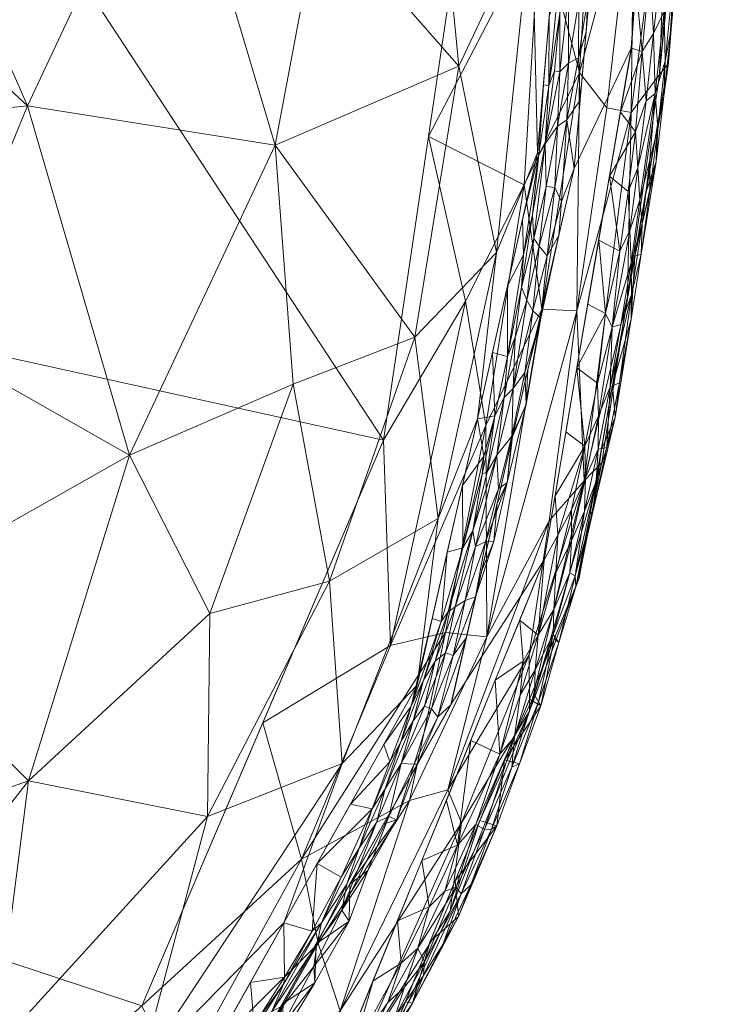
# Model space of a CAD drawing. Header units: millimetres. Extents: x -277 to 277, y 0 to 420.
# Tile 97 of 129: x 241 to 277, y 52 to 103. Entities that reach past the tile are written whole.
import ezdxf

# ---------------------------------------------------------------- set-up
doc = ezdxf.new("R2010")
doc.units = ezdxf.units.MM
doc.layers.add('A-GENM', color=13, linetype='Continuous')

# ---------------------------------------------------------------- blocks, each defined once
blk = doc.blocks.new('MODEL_CCASF646-0000410R0 - MODEL_CCASF646-0000410R0-462766-Preview')
at = {"layer": 'A-GENM', "lineweight": 9}
mesh = blk.add_polyface(dxfattribs=at)
corners = [(0.001, -418.071), (27.058, -418.028), (54.115, -417.814), (81.168, -417.341), (108.211, -416.472), (135.228, -414.994), (162.175, -412.551), (188.927, -408.504), (215.094, -401.625), (239.316, -389.574), (257.878, -369.901), (268.06, -344.836), (272.607, -318.164), (274.418, -291.167), (274.985, -264.116), (275.046, -237.058), (274.991, -209.999), (275.046, -182.942), (274.985, -155.884), (274.418, -128.833), (272.607, -101.836), (268.06, -75.164), (257.877, -50.099), (239.315, -30.426), (215.094, -18.375), (188.927, -11.496), (162.175, -7.449), (135.228, -5.006), (108.211, -3.528), (81.168, -2.659), (54.114, -2.186), (27.058, -1.972), (-0.001, -1.929), (-27.058, -1.972), (-54.115, -2.186), (-81.168, -2.659), (-108.211, -3.528), (-135.228, -5.006), (-162.175, -7.449), (-188.927, -11.496), (-215.094, -18.375), (-239.316, -30.426), (-257.878, -50.099), (-268.06, -75.164), (-272.607, -101.836), (-274.418, -128.833), (-274.985, -155.884), (-275.046, -182.942), (-274.991, -210.001), (-275.046, -237.058), (-274.985, -264.116), (-274.418, -291.167), (-272.607, -318.164), (-268.06, -344.836), (-257.877, -369.901), (-239.315, -389.574), (-215.094, -401.625), (-188.927, -408.504), (-162.175, -412.551), (-135.228, -414.994), (-108.211, -416.472), (-81.168, -417.341), (-54.114, -417.814), (-27.058, -418.028), (0, -417.379), (-28.642, -417.322), (-57.282, -417.085), (-85.919, -416.539), (-114.541, -415.492), (-143.122, -413.633), (-171.583, -410.421), (-199.673, -404.829), (-226.506, -394.82), (-249.166, -377.316), (-263.208, -352.36), (-269.623, -324.447), (-272.114, -295.914), (-272.885, -267.283), (-272.992, -238.642), (-272.958, -210), (-272.992, -181.358), (-272.885, -152.717), (-272.113, -124.086), (-269.623, -95.553), (-263.208, -67.64), (-249.167, -42.684), (-226.506, -25.18), (-199.673, -15.171), (-171.583, -9.579), (-143.122, -6.367), (-114.541, -4.508), (-85.919, -3.46), (-57.282, -2.915), (-28.642, -2.678), (0, -2.621), (28.642, -2.678), (57.282, -2.915), (85.919, -3.46), (114.541, -4.508), (143.122, -6.367), (171.583, -9.579), (199.673, -15.171), (226.506, -25.18), (249.167, -42.684), (263.208, -67.64), (269.623, -95.553), (272.113, -124.086), (272.885, -152.717), (272.992, -181.358), (272.958, -210), (272.992, -238.642), (272.885, -267.283), (272.114, -295.914), (269.623, -324.447), (263.208, -352.36), (249.166, -377.316), (226.506, -394.82), (199.673, -404.829), (171.583, -410.421), (143.122, -413.633), (114.541, -415.492), (85.919, -416.539), (57.282, -417.085), (28.642, -417.322)]
mesh.append_faces([[corners[k] for k in face] for face in [(42, 85, 41), (41, 86, 40), (86, 41, 85), (40, 87, 39), (117, 8, 116), (25, 101, 24), (100, 26, 99), (23, 103, 22), (103, 23, 102), (24, 102, 23), (102, 24, 101)]], dxfattribs={"vtx0": -1, "vtx1": -1})
mesh.append_faces([[corners[k] for k in face] for face in [(53, 74, 75, 52), (74, 53, 54, 73), (55, 72, 73), (72, 55, 56), (73, 54, 55), (78, 49, 50, 77), (79, 48, 49, 78), (77, 50, 51, 76), (52, 75, 76, 51), (65, 62, 63, 64), (62, 65, 66), (71, 56, 57), (56, 71, 72), (80, 46, 47, 79), (88, 38, 39, 87), (40, 86, 87), (89, 37, 38, 88), (90, 36, 37, 89), (91, 35, 36, 90), (92, 34, 35, 91), (93, 33, 34, 92), (94, 32, 33, 93), (122, 2, 3, 121), (121, 3, 4, 120), (2, 122, 123), (120, 4, 5, 119), (119, 5, 6, 118), (118, 6, 7, 117), (117, 7, 8), (116, 8, 9), (9, 115, 116), (115, 9, 10), (14, 110, 111, 13), (15, 109, 110, 14), (109, 15, 16), (27, 98, 99, 26), (98, 27, 28), (31, 94, 95, 30), (30, 95, 96, 29), (94, 31, 32), (29, 96, 97), (18, 107, 108, 17), (20, 105, 106, 19), (19, 106, 107, 18), (17, 108, 109, 16), (105, 20, 21, 104), (104, 21, 22, 103)]], dxfattribs={"vtx0": -1, "vtx2": -1})
mesh.append_faces([[corners[k] for k in face] for face in [(64, 63, 0, 1)]], dxfattribs={"vtx0": -1, "vtx3": -1})
mesh.append_faces([[corners[k] for k in face] for face in [(80, 81, 46), (47, 48, 79), (111, 112, 13)]], dxfattribs={"vtx1": -1, "vtx2": -1})
mesh.append_faces([[corners[k] for k in face] for face in [(66, 67, 61, 62), (67, 68, 60, 61), (70, 71, 57, 58), (68, 69, 59, 60), (69, 70, 58, 59), (45, 46, 81, 82), (44, 45, 82, 83), (43, 44, 83, 84), (42, 43, 84, 85), (123, 64, 1, 2), (10, 11, 114, 115), (113, 114, 11, 12), (112, 113, 12, 13), (100, 101, 25, 26), (28, 29, 97, 98)]], dxfattribs={"vtx1": -1, "vtx3": -1})
mesh = blk.add_polyface(dxfattribs=at)
corners = [(266.046, -210, -63.976), (266.075, -242.593, -63.976), (265.821, -274.887, -63.976), (264.382, -306.932, -63.976), (259.696, -338.602, -63.976), (247.12, -368.063, -63.976), (223.086, -388.983, -63.976), (192.998, -400.048, -63.976), (161.574, -405.693, -63.976), (129.877, -408.715, -63.976), (97.866, -410.36, -63.976), (64.948, -411.226, -63.976), (33.242, -411.595, -63.976), (0, -411.695, -63.976), (-33.017, -411.597, -63.976), (-65.431, -411.217, -63.976), (-97.019, -410.391, -63.976), (-129.264, -408.757, -63.976), (-161.334, -405.724, -63.976), (-192.843, -400.087, -63.976), (-223.038, -389.009, -63.976), (-247.098, -368.096, -63.976), (-259.65, -338.791, -63.976), (-264.342, -307.422, -63.976), (-265.818, -275.039, -63.976), (-266.074, -243.581, -63.976), (-266.046, -210, -63.976), (-266.075, -177.407, -63.976), (-265.821, -145.113, -63.976), (-264.382, -113.068, -63.976), (-259.696, -81.398, -63.976), (-247.12, -51.937, -63.976), (-223.086, -31.017, -63.976), (-192.998, -19.952, -63.976), (-161.574, -14.307, -63.976), (-129.877, -11.285, -63.976), (-97.866, -9.64, -63.976), (-64.948, -8.774, -63.976), (-33.242, -8.405, -63.976), (0, -8.305, -63.976), (33.017, -8.403, -63.976), (65.431, -8.783, -63.976), (97.019, -9.609, -63.976), (129.264, -11.243, -63.976), (161.334, -14.276, -63.976), (192.843, -19.913, -63.976), (223.038, -30.991, -63.976), (247.098, -51.904, -63.976), (259.65, -81.209, -63.976), (264.342, -112.578, -63.976), (265.818, -144.961, -63.976), (266.074, -176.419, -63.976), (-238.498, -210, -63.976), (-238.52, -242.266, -63.976), (-238.122, -272.174, -63.976), (-235.984, -302.451, -63.976), (-228.82, -331.787, -63.976), (-210.58, -355.979, -63.976), (-183.132, -369.371, -63.976), (-153.456, -375.754, -63.976), (-123.072, -379.016, -63.976), (-92.032, -380.731, -63.976), (-62.327, -381.554, -63.976), (-30.931, -381.935, -63.976), (0, -382.027, -63.976), (31.791, -381.929, -63.976), (61.996, -381.561, -63.976), (93.117, -380.689, -63.976), (123.737, -378.965, -63.976), (153.662, -375.724, -63.976), (183.395, -369.29, -63.976), (210.603, -355.961, -63.976), (228.828, -331.766, -63.976), (236.038, -302.03, -63.976), (238.137, -271.673, -63.976), (238.522, -240.77, -63.976), (238.498, -210, -63.976), (238.522, -179.23, -63.976), (238.137, -148.327, -63.976), (236.038, -117.97, -63.976), (228.828, -88.234, -63.976), (210.603, -64.039, -63.976), (183.395, -50.71, -63.976), (153.662, -44.277, -63.976), (123.737, -41.035, -63.976), (93.117, -39.311, -63.976), (61.996, -38.439, -63.976), (31.791, -38.071, -63.976), (0, -37.973, -63.976), (-30.931, -38.065, -63.976), (-62.327, -38.446, -63.976), (-92.032, -39.269, -63.976), (-123.072, -40.984, -63.976), (-153.456, -44.246, -63.976), (-183.132, -50.629, -63.976), (-210.58, -64.021, -63.976), (-228.82, -88.213, -63.976), (-235.984, -117.549, -63.976), (-238.122, -147.826, -63.976), (-238.52, -177.734, -63.976)]
mesh.append_faces([[corners[k] for k in face] for face in [(57, 21, 56), (97, 30, 96)]], dxfattribs={"vtx0": -1, "vtx1": -1})
mesh.append_faces([[corners[k] for k in face] for face in [(60, 16, 17, 59), (59, 17, 18, 58), (16, 60, 61), (54, 24, 25, 53), (26, 52, 53, 25), (13, 64, 65), (71, 5, 6, 70), (2, 73, 74, 1), (5, 71, 72, 4), (96, 30, 31, 95), (32, 94, 95, 31), (35, 92, 93, 34), (92, 35, 36, 91), (37, 90, 91, 36), (38, 89, 90, 37), (89, 38, 39, 88), (81, 46, 47, 80), (49, 79, 80, 48), (80, 47, 48), (46, 81, 82, 45), (43, 83, 84, 42), (44, 82, 83, 43), (82, 44, 45)]], dxfattribs={"vtx0": -1, "vtx2": -1})
mesh.append_faces([[corners[k] for k in face] for face in [(58, 18, 19, 20), (56, 21, 22, 23), (70, 6, 7, 8), (94, 32, 33, 34)]], dxfattribs={"vtx0": -1, "vtx3": -1})
mesh.append_faces([[corners[k] for k in face] for face in [(54, 55, 24), (2, 3, 73), (74, 75, 1), (29, 30, 97, 28), (97, 98, 28), (93, 94, 34), (49, 50, 79), (76, 77, 0), (84, 85, 42)]], dxfattribs={"vtx1": -1, "vtx2": -1})
mesh.append_faces([[corners[k] for k in face] for face in [(13, 14, 63, 64), (14, 15, 62, 63), (61, 62, 15, 16), (23, 24, 55, 56), (57, 58, 20, 21), (11, 12, 66, 67), (12, 13, 65, 66), (10, 11, 67, 68), (8, 9, 69, 70), (9, 10, 68, 69), (72, 73, 3, 4), (0, 1, 75, 76), (26, 27, 99, 52), (27, 28, 98, 99), (78, 79, 50, 51), (77, 78, 51, 0), (86, 87, 40, 41), (85, 86, 41, 42), (39, 40, 87, 88)]], dxfattribs={"vtx1": -1, "vtx3": -1})
mesh = blk.add_polyface(dxfattribs=at)
corners = [(-208.126, -26.464, -19.742), (-222.281, -35.496, -22.608), (-203.357, -31.771, -28.201), (-250.541, -61.791, -20.475), (-241.203, -63.652, -30.388), (-239.407, -49.582, -22.947), (-224.963, -26.603, -1.831), (-221.603, -28.408, -13.204), (-211.608, -21.727, -1.872), (-198.765, -21.822, -17.405), (-191.151, -16.086, -8.347), (-204.259, -20.416, -10.889), (-236.259, -35.228, -1.814), (-247.044, -48.626, -13.294), (-234.746, -37.823, -15.09), (-254.507, -56.249, -1.836), (-257.546, -64.558, -11.414), (-212.438, -39.993, -31.912), (-203.352, -47.499, -40.736), (-197.813, -38.873, -36.381), (-225.798, -46.591, -30.307), (-216.526, -50.637, -37.641), (-192.136, -24.218, -23.723), (-204.22, -71.665, -52.595), (-190.098, -64.77, -54.027), (-207.828, -57.427, -44.929), (-227.226, -58.745, -36.957), (-188.487, -46.219, -44.179), (-232.231, -72.558, -40.161), (-218.78, -67.773, -45.25), (-198.254, -16.852, -1.913), (-194.666, -54.778, -47.721), (-180.226, -55.623, -51.709), (-234.122, -54.602, -30.482), (-250.652, -72.376, -26.106), (-231.888, -41.338, -21.835), (-247.555, -43.852, -1.796), (-261.458, -68.646, -1.876), (-188.141, -31.189, -32.549), (-171.261, -40.098, -43.428), (-178.393, -19.912, -22.083), (-176.595, -25.43, -29.444), (-183.014, -16.564, -14.612), (-184.3, -14.133, -1.937), (-173.56, -13.829, -12.029)]
mesh.append_faces([[corners[k] for k in face] for face in [(6, 7, 8), (12, 7, 6), (36, 13, 12)]], dxfattribs={"vtx0": -1, "vtx1": -1})
mesh.append_faces([[corners[k] for k in face] for face in [(0, 1, 2), (3, 4, 5), (9, 10, 11), (12, 13, 14), (1, 7, 14), (13, 15, 16), (17, 18, 19), (17, 20, 21), (0, 2, 22), (23, 24, 25), (21, 20, 26), (18, 27, 19), (28, 29, 26), (28, 26, 4), (11, 7, 0), (5, 13, 3), (20, 17, 1), (11, 10, 30), (23, 25, 29), (27, 31, 32), (21, 26, 29), (21, 29, 25), (13, 5, 14), (20, 33, 26), (4, 3, 34), (33, 5, 4), (35, 20, 1), (7, 12, 14), (13, 16, 3), (18, 21, 25), (21, 18, 17), (2, 17, 19), (1, 14, 35), (2, 1, 17), (7, 1, 0), (31, 25, 24), (25, 31, 18), (38, 27, 39), (19, 38, 2), (2, 38, 22), (40, 22, 41), (38, 19, 27), (22, 38, 41), (8, 7, 11), (10, 9, 42), (9, 11, 0), (43, 10, 44), (32, 31, 24), (27, 18, 31), (22, 40, 42), (44, 10, 42), (5, 33, 20), (4, 26, 33), (14, 5, 35), (20, 35, 5), (0, 22, 9), (42, 9, 22)]], dxfattribs={"vtx0": -1, "vtx1": -1, "vtx2": -1})
mesh.append_faces([[corners[k] for k in face] for face in [(13, 36, 15)]], dxfattribs={"vtx0": -1, "vtx2": -1})
mesh.append_faces([[corners[k] for k in face] for face in [(15, 37, 16), (30, 8, 11), (43, 30, 10)]], dxfattribs={"vtx1": -1, "vtx2": -1})
mesh = blk.add_polyface(dxfattribs=at)
corners = [(-267.297, -67.283, -12.859), (-263.168, -56.871, -11.968), (-263.758, -61.462, -24.492), (-255.435, -59.572, -54.615), (-253.408, -66.668, -63.976), (-260.062, -70.714, -54.638), (-249.027, -47.931, -52.386), (-250.223, -44.533, -40.784), (-241.463, -37.496, -46.895), (-257.444, -51.663, -31.92), (-258.249, -49.007, -17.346), (-250.238, -39.042, -2.072), (-245.645, -33.7, -13.431), (-253.18, -41.244, -12.243), (-247.12, -51.937, -63.976), (-256.303, -55.172, -44.671), (-264.712, -61.58, -2.057), (-263.054, -63.187, -32.709), (-268.325, -77.202, -28.979), (-267.28, -70.224, -22.342), (-261.053, -62.632, -40.643), (-262.928, -71.382, -46.027), (-252.09, -43.998, -31.992), (-243.509, -35.823, -35.25), (-249.393, -39.113, -24.769), (-259.546, -48.987, -2.078), (-269.878, -74.174, -2.035), (-265.075, -71.153, -36.976)]
mesh.append_faces([[corners[k] for k in face] for face in [(25, 1, 16)]], dxfattribs={"vtx0": -1, "vtx1": -1})
mesh.append_faces([[corners[k] for k in face] for face in [(0, 1, 2), (3, 4, 5), (6, 7, 8), (9, 2, 10), (11, 12, 13), (6, 14, 3), (15, 9, 7), (1, 0, 16), (17, 18, 19), (9, 20, 17), (3, 21, 20), (5, 21, 3), (6, 3, 15), (7, 6, 15), (20, 15, 3), (7, 22, 23), (22, 7, 9), (22, 10, 24), (10, 1, 25), (19, 0, 2), (13, 24, 10), (2, 1, 10), (24, 13, 12), (25, 13, 10), (19, 2, 17), (21, 27, 20), (17, 20, 27), (9, 15, 20), (17, 27, 18), (9, 17, 2), (10, 22, 9), (23, 22, 24)]], dxfattribs={"vtx0": -1, "vtx1": -1, "vtx2": -1})
mesh.append_faces([[corners[k] for k in face] for face in [(0, 26, 16)]], dxfattribs={"vtx0": -1, "vtx2": -1})
mesh.append_faces([[corners[k] for k in face] for face in [(14, 4, 3), (25, 11, 13)]], dxfattribs={"vtx1": -1, "vtx2": -1})
mesh = blk.add_polyface(dxfattribs=at)
corners = [(-258.208, -48.774, -0.261), (-260.293, -51.341, -0.611), (-260.796, -52.902, -0.347), (-259.837, -50.044, -0.954), (-259.408, -48.953, -1.397), (-261.214, -52.078, -1.344), (-259.924, -52.103, -0.151), (-258.038, -49.4, -0.07), (-260.839, -52.139, -2.073), (-261.496, -54.938, -0.172), (-261.782, -53.505, -0.961), (-261.838, -54.225, -0.593), (-254.888, -44.012, -2.075), (-256.684, -44.745, -1.698), (-255.538, -43.361, -1.333), (-256.19, -44.575, -0.911), (-254.076, -41.819, -0.928), (-257.46, -46.042, -1.284), (-250.924, -42.714), (-255.001, -45.132, -0.042), (-253.243, -45.175), (-254.416, -43.711, -0.164), (-252.359, -41.24, -0.148), (-256.79, -45.87, -0.579), (-256.302, -46.344, -0.148), (-254.854, -43.241, -0.58), (-260.625, -54.152, -0.041), (-259.156, -53.23), (-257.883, -50.096), (-258.593, -48.592, -0.571), (-258.059, -47.271, -0.902), (-257.217, -46.499, -2.077), (-259.546, -48.987, -2.078), (-255.563, -47.635), (-262.131, -55.291, -2.068)]
mesh.append_faces([[corners[k] for k in face] for face in [(18, 19, 20), (32, 4, 31), (8, 4, 32), (33, 7, 28)]], dxfattribs={"vtx0": -1, "vtx1": -1})
mesh.append_faces([[corners[k] for k in face] for face in [(0, 1, 2), (3, 4, 5), (0, 6, 7), (4, 8, 5), (6, 2, 9), (3, 5, 10), (1, 10, 11), (12, 13, 14), (14, 15, 16), (13, 4, 17), (21, 19, 22), (21, 23, 24), (7, 19, 24), (23, 25, 15), (7, 26, 27), (26, 7, 6), (3, 1, 29), (30, 3, 29), (3, 30, 4), (4, 13, 31), (14, 13, 17), (15, 14, 17), (30, 15, 17), (15, 25, 16), (25, 23, 21), (19, 21, 24), (30, 17, 4), (19, 18, 22), (7, 33, 19), (23, 30, 29), (30, 23, 15), (23, 29, 0), (10, 1, 3), (2, 1, 11), (2, 6, 0), (0, 7, 24), (23, 0, 24), (29, 1, 0)]], dxfattribs={"vtx0": -1, "vtx1": -1, "vtx2": -1})
mesh.append_faces([[corners[k] for k in face] for face in [(7, 27, 28), (13, 12, 31)]], dxfattribs={"vtx0": -1, "vtx2": -1})
mesh.append_faces([[corners[k] for k in face] for face in [(33, 20, 19), (8, 34, 5)]], dxfattribs={"vtx1": -1, "vtx2": -1})
mesh = blk.add_polyface(dxfattribs=at)
corners = [(-257.495, -58.63, -1.154), (-258.428, -60.138, -0.829), (-259.105, -62.193, -1.239), (-257.792, -58.263, -0.55), (-256.232, -55.12, -0.48), (-257.528, -56.912, -0.274), (-257.913, -56.342, -0.044), (-257.951, -58.278), (-258.887, -58.975, -0.135), (-254.506, -56.248, -1.836), (-254.536, -53.432, -1.478), (-255.986, -55.82, -1.26), (-256.244, -59.346, -1.846), (-256.479, -56.255, -0.84), (-254.439, -52.038), (-256.128, -53.133, -0.045), (-254.001, -49.622, -0.034), (-254.481, -51.943, -0.401), (-253.876, -51.632, -0.735), (-252.466, -49.142, -0.523), (-252.968, -50.922, -1.474), (-254.508, -53.103, -1.105), (-254.396, -50.876, -0.133), (-256.069, -53.975, -0.209), (-260.374, -61.627, -0.057), (-259.984, -61.796, -0.209), (-252.513, -49.964, -1.087), (-259.328, -61.491, -0.532), (-256.195, -55.158), (-252.683, -48.918), (-259.707, -61.397), (-252.769, -53.149, -1.826), (-251.031, -50.05, -1.816), (-252.699, -48.348, -0.133)]
mesh.append_faces([[corners[k] for k in face] for face in [(30, 24, 7), (32, 20, 31), (9, 11, 12)]], dxfattribs={"vtx0": -1, "vtx1": -1})
mesh.append_faces([[corners[k] for k in face] for face in [(0, 1, 2), (3, 4, 5), (6, 7, 8), (9, 10, 11), (0, 12, 11), (13, 4, 3), (13, 1, 0), (14, 15, 16), (17, 18, 19), (10, 20, 21), (22, 23, 17), (24, 25, 8), (26, 19, 18), (5, 27, 3), (22, 15, 23), (22, 16, 15), (28, 6, 15), (23, 5, 4), (23, 15, 6), (17, 23, 4), (6, 8, 5), (4, 13, 18), (4, 18, 17), (26, 18, 21), (10, 31, 20), (33, 22, 17), (6, 5, 23), (5, 8, 25), (1, 3, 27), (3, 1, 13), (11, 13, 0), (18, 13, 21), (21, 20, 26), (11, 10, 21), (13, 11, 21), (2, 12, 0), (7, 24, 8), (5, 25, 27)]], dxfattribs={"vtx0": -1, "vtx1": -1, "vtx2": -1})
mesh.append_faces([[corners[k] for k in face] for face in [(15, 14, 28), (16, 29, 14), (6, 28, 7)]], dxfattribs={"vtx0": -1, "vtx2": -1})
mesh.append_faces([[corners[k] for k in face] for face in [(9, 31, 10)]], dxfattribs={"vtx1": -1, "vtx2": -1})
mesh = blk.add_polyface(dxfattribs=at)
corners = [(-265.602, -61.305, -1.446), (-264.716, -61.596, -2.057), (-266.009, -64.749, -2.051), (-266.778, -64.535, -1.307), (-265.325, -61.137, -0.989), (-263.611, -56.58, -1.69), (-264.251, -58.234, -1.3), (-266.392, -64.361, -0.755), (-267.558, -68.134, -0.623), (-266.53, -65.94, -0.38), (-262.131, -55.291, -2.068), (-261.214, -52.078, -1.344), (-263.745, -57.766, -0.797), (-263.424, -58.444, -2.062), (-262.079, -57.082, -0.039), (-260.429, -56.363), (-260.625, -54.152, -0.041), (-263.491, -58.113, -0.419), (-261.838, -54.225, -0.593), (-264.514, -61.372, -0.212), (-265.767, -65.05, -0.151), (-263.558, -60.305, -0.046), (-264.958, -61.12, -0.559), (-267.769, -67.776, -1.064), (-266.824, -68.121, -0.156), (-264.249, -65.763), (-262.975, -62.629), (-262.791, -55.126, -1.299), (-261.782, -53.505, -0.961), (-262.902, -57.911, -0.161), (-261.496, -54.938, -0.172), (-260.796, -52.902, -0.347), (-259.924, -52.103, -0.151), (-259.156, -53.23), (-261.702, -59.496), (-267.893, -67.564, -1.558)]
mesh.append_faces([[corners[k] for k in face] for face in [(1, 0, 13), (34, 21, 26)]], dxfattribs={"vtx0": -1, "vtx1": -1})
mesh.append_faces([[corners[k] for k in face] for face in [(0, 3, 4), (5, 0, 6), (7, 8, 9), (10, 5, 11), (4, 3, 7), (6, 4, 12), (14, 15, 16), (17, 18, 12), (19, 20, 21), (19, 9, 20), (7, 9, 22), (4, 7, 22), (23, 7, 3), (9, 24, 20), (12, 4, 22), (4, 6, 0), (17, 12, 22), (27, 28, 11), (13, 0, 5), (27, 5, 6), (27, 11, 5), (6, 12, 27), (28, 12, 18), (12, 28, 27), (19, 17, 22), (29, 30, 17), (18, 17, 30), (30, 31, 18), (16, 32, 30), (14, 16, 30), (14, 30, 29), (21, 14, 29), (21, 34, 14), (19, 21, 29), (21, 20, 25), (17, 19, 29), (9, 19, 22), (0, 2, 3), (2, 35, 3)]], dxfattribs={"vtx0": -1, "vtx1": -1, "vtx2": -1})
mesh.append_faces([[corners[k] for k in face] for face in [(0, 1, 2), (5, 10, 13), (21, 25, 26)]], dxfattribs={"vtx0": -1, "vtx2": -1})
mesh.append_faces([[corners[k] for k in face] for face in [(15, 33, 16), (34, 15, 14)]], dxfattribs={"vtx1": -1, "vtx2": -1})
mesh = blk.add_polyface(dxfattribs=at)
corners = [(-259.786, -63.233, -0.84), (-261.246, -66.788, -0.762), (-260.601, -65.691, -1.108), (-260.619, -64.561, -0.529), (-262.203, -67.403, -0.209), (-261.841, -67.547, -0.454), (-263.957, -73.048, -0.254), (-263.44, -72.717, -0.54), (-262.934, -70.318, -0.354), (-263.335, -70.191, -0.137), (-262.709, -71.962, -1.243), (-262.24, -72.109, -1.884), (-261.145, -67.549, -1.467), (-261.782, -68.893, -1.082), (-263.07, -72.459, -0.87), (-261.299, -64.524, -0.136), (-260.038, -64.644, -1.474), (-259.984, -61.796, -0.209), (-260.374, -61.627, -0.057), (-261.463, -64.517), (-262.527, -66.984, -0.051), (-262.391, -69.884, -0.692), (-259.328, -61.491, -0.532), (-258.428, -60.138, -0.829), (-259.105, -62.193, -1.239), (-259.719, -65.544, -1.867), (-257.981, -62.445, -1.857), (-261.457, -68.642, -1.877), (-256.244, -59.346, -1.846), (-263.219, -67.637), (-264.021, -71.126), (-264.496, -73.234, -0.069), (-259.707, -61.397)]
mesh.append_faces([[corners[k] for k in face] for face in [(25, 12, 27), (26, 16, 25), (28, 24, 26), (27, 12, 11), (29, 20, 19), (19, 18, 32)]], dxfattribs={"vtx0": -1, "vtx1": -1})
mesh.append_faces([[corners[k] for k in face] for face in [(0, 1, 2), (3, 4, 5), (6, 7, 8), (8, 9, 6), (10, 11, 12), (13, 12, 2), (13, 14, 10), (4, 3, 15), (2, 12, 16), (15, 17, 18), (18, 19, 15), (9, 4, 20), (13, 21, 14), (0, 3, 1), (22, 0, 23), (23, 0, 24), (25, 16, 12), (3, 0, 22), (24, 0, 2), (3, 22, 17), (3, 5, 1), (5, 8, 21), (24, 16, 26), (13, 2, 1), (21, 1, 5), (21, 7, 14), (13, 1, 21), (10, 12, 13), (24, 2, 16), (20, 30, 9), (30, 31, 9), (21, 8, 7), (8, 5, 4), (3, 17, 15), (20, 4, 15), (8, 4, 9), (19, 20, 15)]], dxfattribs={"vtx0": -1, "vtx1": -1, "vtx2": -1})
mesh.append_faces([[corners[k] for k in face] for face in [(20, 29, 30)]], dxfattribs={"vtx0": -1, "vtx2": -1})
mesh = blk.add_polyface(dxfattribs=at)
corners = [(-263.622, -100.888, -18.62), (-261.324, -86.769, -18.124), (-265.587, -91.178, -10.262), (-262.246, -115.071, -23.656), (-267.424, -108.955, -11.89), (-266.891, -124.678, -16.444), (-256.895, -74.063, -19.347), (-250.541, -61.791, -20.475), (-257.546, -64.558, -11.414), (-255.566, -122.126, -32.741), (-247.684, -126.745, -40.425), (-248.668, -114.858, -38.323), (-250.652, -72.376, -26.106), (-254.997, -84.318, -26.009), (-246.47, -80.629, -33.026), (-261.458, -68.646, -1.876), (-264.591, -82.513, -1.906), (-262.546, -77.324, -10.094), (-254.055, -96.769, -30.375), (-241.15, -98.818, -41.532), (-256.38, -109.158, -30.213), (-219.61, -83.296, -50.168), (-227.324, -97.396, -49.661), (-211.071, -100.011, -57.903), (-201.732, -87.351, -58.623), (-200.056, -115.989, -65.016), (-192.51, -103.761, -65.697), (-182.383, -127.591, -72.769), (-186.877, -116.054, -69.726), (-178.668, -96.85, -68.421), (-173.109, -112.751, -73.418), (-216.749, -115.868, -57.95), (-232.415, -106.938, -48.492), (-232.482, -118.551, -50.044), (-236.109, -86.509, -42.122), (-241.203, -63.652, -30.388), (-232.231, -72.558, -40.161), (-199.781, -130.647, -66.937), (-189.304, -88.585, -63.097), (-187.373, -78.506, -60.403), (-204.22, -71.665, -52.595), (-218.78, -67.773, -45.25), (-190.098, -64.77, -54.027), (-173.643, -72.385, -61.282), (-170.342, -85.93, -67.222), (-267.725, -96.379, -1.936), (-268.935, -110.545, -1.939), (-270.144, -124.71, -1.943)]
mesh.append_faces([[corners[k] for k in face] for face in [(0, 1, 2), (3, 4, 5), (6, 7, 8), (9, 10, 11), (12, 13, 14), (18, 19, 14), (1, 17, 2), (11, 20, 9), (21, 22, 23), (21, 23, 24), (23, 25, 26), (25, 27, 28), (23, 26, 24), (29, 26, 30), (31, 25, 23), (22, 31, 23), (32, 31, 22), (11, 33, 19), (18, 11, 19), (34, 14, 19), (18, 1, 0), (35, 14, 36), (12, 7, 6), (37, 25, 31), (29, 38, 26), (39, 40, 24), (41, 21, 40), (21, 24, 40), (22, 34, 19), (34, 21, 36), (22, 19, 32), (24, 38, 39), (42, 40, 39), (43, 42, 39), (44, 39, 38), (21, 41, 36), (15, 17, 8), (4, 2, 45), (2, 4, 0), (4, 3, 0), (0, 3, 20), (2, 17, 16), (6, 17, 1), (47, 5, 4), (20, 11, 18), (0, 20, 18), (3, 9, 20), (17, 6, 8), (1, 18, 13), (13, 12, 6), (35, 12, 14), (1, 13, 6), (14, 13, 18), (21, 34, 22), (14, 34, 36), (28, 30, 26), (25, 28, 26), (19, 33, 32), (31, 32, 33), (26, 38, 24)]], dxfattribs={"vtx0": -1, "vtx1": -1, "vtx2": -1})
mesh.append_faces([[corners[k] for k in face] for face in [(2, 16, 45)]], dxfattribs={"vtx0": -1, "vtx2": -1})
mesh.append_faces([[corners[k] for k in face] for face in [(4, 45, 46, 47)]], dxfattribs={"vtx0": -1, "vtx3": -1})
mesh.append_faces([[corners[k] for k in face] for face in [(15, 16, 17)]], dxfattribs={"vtx1": -1, "vtx2": -1})
mesh = blk.add_polyface(dxfattribs=at)
corners = [(-268.564, -72.582, -0.364), (-268.544, -71.276, -0.656), (-269.403, -74.488, -0.634), (-269.684, -74.333, -1.086), (-268.681, -74.49, -0.159), (-269.493, -76.157, -0.36), (-269.495, -77.781, -0.159), (-270.227, -79.449, -0.338), (-268.782, -76.455, -0.04), (-270.186, -81.089, -0.142), (-270.174, -77.71, -0.611), (-267.893, -67.564, -1.558), (-268.824, -70.856, -1.302), (-267.769, -67.776, -1.064), (-269.716, -73.768, -1.565), (-270.601, -77.669, -1.296), (-268.594, -71.054, -2.041), (-269.886, -74.206, -2.035), (-267.558, -68.134, -0.623), (-267.604, -69.433, -0.338), (-267.762, -71.243, -0.149), (-268.068, -75.163), (-266.795, -72.029), (-265.522, -68.896), (-265.767, -65.05, -0.151), (-266.971, -69.887, -0.038), (-266.824, -68.121, -0.156), (-266.53, -65.94, -0.38), (-270.771, -79.252, -0.922), (-268.636, -78.497), (-267.301, -67.901, -2.046), (-266.009, -64.749, -2.051), (-270.468, -77.563, -2.03), (-266.392, -64.361, -0.755), (-266.778, -64.535, -1.307), (-264.249, -65.763)]
mesh.append_faces([[corners[k] for k in face] for face in [(30, 11, 31)]], dxfattribs={"vtx0": -1, "vtx1": -1})
mesh.append_faces([[corners[k] for k in face] for face in [(0, 1, 2), (3, 2, 1), (4, 5, 6), (5, 7, 6), (8, 6, 9), (3, 10, 2), (11, 12, 13), (1, 13, 12), (3, 14, 15), (18, 1, 19), (23, 24, 25), (0, 2, 5), (25, 24, 26), (19, 27, 18), (11, 16, 12), (28, 10, 3), (5, 2, 10), (7, 5, 10), (6, 8, 4), (19, 0, 20), (0, 19, 1), (29, 8, 9), (21, 20, 8), (4, 8, 20), (20, 0, 4), (5, 4, 0), (20, 26, 19), (19, 26, 27), (26, 20, 25), (22, 25, 20), (13, 1, 18), (3, 1, 12), (14, 32, 15), (14, 3, 12), (28, 3, 15), (16, 14, 12), (33, 13, 18), (11, 13, 34)]], dxfattribs={"vtx0": -1, "vtx1": -1, "vtx2": -1})
mesh.append_faces([[corners[k] for k in face] for face in [(20, 21, 22), (8, 29, 21), (25, 22, 23), (14, 17, 32), (11, 30, 16), (24, 23, 35)]], dxfattribs={"vtx0": -1, "vtx2": -1})
mesh.append_faces([[corners[k] for k in face] for face in [(16, 17, 14)]], dxfattribs={"vtx1": -1, "vtx2": -1})
mesh = blk.add_polyface(dxfattribs=at)
corners = [(-269.769, -88.146, -34.49), (-271.33, -98.726, -34.99), (-272.592, -98.476, -27.033), (-270.151, -79.285, -18.949), (-274.073, -100.453, -14.794), (-272.408, -88.88, -15.192), (-262.039, -97.233, -63.976), (-267.835, -108.377, -53.283), (-267.034, -94.707, -50.424), (-263.976, -88.641, -56.722), (-260.062, -70.714, -54.638), (-259.696, -81.398, -63.976), (-272.75, -111.232, -34.504), (-267.951, -88.223, -42.952), (-265.037, -82.163, -49.11), (-265.075, -71.153, -36.976), (-253.408, -66.668, -63.976), (-274.568, -113.513, -23.263), (-274.535, -101.015, -1.996), (-272.206, -87.595, -2.015), (-271.07, -80.244, -9.734), (-269.902, -100.561, -42.763), (-267.297, -67.283, -12.859), (-269.878, -74.174, -2.035), (-275.466, -114.615, -1.986), (-268.325, -77.202, -28.979), (-262.928, -71.382, -46.027), (-267.28, -70.224, -22.342)]
mesh.append_faces([[corners[k] for k in face] for face in [(23, 20, 19), (18, 4, 24)]], dxfattribs={"vtx0": -1, "vtx1": -1})
mesh.append_faces([[corners[k] for k in face] for face in [(0, 1, 2), (0, 2, 3), (2, 4, 5), (6, 7, 8), (9, 10, 11), (2, 1, 12), (13, 14, 8), (14, 13, 15), (17, 4, 2), (20, 5, 19), (6, 8, 9), (7, 21, 8), (22, 20, 23), (25, 15, 0), (26, 10, 14), (22, 3, 20), (5, 20, 3), (2, 5, 3), (5, 4, 18), (13, 21, 0), (8, 14, 9), (10, 9, 14), (21, 13, 8), (15, 13, 0), (0, 21, 1), (12, 1, 21), (0, 3, 25), (27, 25, 3), (22, 27, 3), (14, 15, 26)]], dxfattribs={"vtx0": -1, "vtx1": -1, "vtx2": -1})
mesh.append_faces([[corners[k] for k in face] for face in [(10, 16, 11), (5, 18, 19)]], dxfattribs={"vtx0": -1, "vtx2": -1})
mesh.append_faces([[corners[k] for k in face] for face in [(11, 6, 9)]], dxfattribs={"vtx1": -1, "vtx2": -1})
mesh = blk.add_polyface(dxfattribs=at)
corners = [(-264.59, -82.51, -1.907), (-264.922, -80.568, -1.572), (-265.493, -82.675, -1.269), (-265.979, -83.625, -0.775), (-266.154, -85.772, -1.214), (-263.07, -72.459, -0.87), (-263.831, -75.786, -1.227), (-262.709, -71.962, -1.243), (-264.838, -79.625, -1.174), (-265.101, -79.746, -0.788), (-264.353, -76.673, -0.757), (-266.145, -79.202, -0.055), (-266.383, -81.615, -0.156), (-265.685, -78.877, -0.18), (-264.496, -73.234, -0.069), (-264.021, -71.126), (-264.822, -74.616), (-265.61, -80.627, -0.476), (-264.496, -75.861, -0.414), (-265.006, -76.107, -0.168), (-263.957, -73.048, -0.254), (-265.443, -76.124, -0.038), (-265.623, -78.105), (-263.024, -75.576, -1.892), (-262.24, -72.109, -1.884), (-263.44, -72.717, -0.54), (-263.807, -79.043, -1.899), (-266.448, -84.103, -0.413), (-265.374, -85.977, -1.914), (-267.126, -83.263, -0.04), (-266.424, -81.594), (-267.225, -85.084), (-267.057, -84.925, -0.166), (-263.335, -70.191, -0.137)]
mesh.append_faces([[corners[k] for k in face] for face in [(23, 6, 26), (0, 2, 28), (22, 21, 16)]], dxfattribs={"vtx0": -1, "vtx1": -1})
mesh.append_faces([[corners[k] for k in face] for face in [(0, 1, 2), (2, 3, 4), (5, 6, 7), (2, 8, 9), (6, 10, 8), (8, 1, 6), (11, 12, 13), (17, 10, 18), (19, 20, 14), (21, 22, 11), (10, 5, 25), (5, 10, 6), (25, 20, 18), (9, 8, 10), (6, 1, 26), (2, 1, 8), (9, 3, 2), (27, 3, 17), (12, 27, 17), (29, 11, 30), (12, 11, 29), (29, 32, 12), (19, 14, 21), (27, 12, 32), (11, 13, 19), (12, 17, 13), (18, 13, 17), (23, 7, 6), (14, 20, 33), (18, 20, 19), (19, 21, 11), (18, 19, 13), (25, 18, 10), (14, 16, 21), (10, 17, 9), (3, 9, 17)]], dxfattribs={"vtx0": -1, "vtx1": -1, "vtx2": -1})
mesh.append_faces([[corners[k] for k in face] for face in [(14, 15, 16), (7, 23, 24), (1, 0, 26), (29, 30, 31)]], dxfattribs={"vtx0": -1, "vtx2": -1})
mesh.append_faces([[corners[k] for k in face] for face in [(22, 30, 11)]], dxfattribs={"vtx1": -1, "vtx2": -1})
mesh = blk.add_polyface(dxfattribs=at)
corners = [(-270.186, -81.089, -0.142), (-270.852, -84.381, -0.146), (-269.772, -85.165), (-272.058, -87.424, -0.555), (-271.614, -87.287, -0.256), (-271.501, -84.179, -0.579), (-271.325, -81.026, -1.254), (-270.601, -77.669, -1.296), (-271.761, -82.593, -1.642), (-272.005, -91.259, -0.144), (-271.26, -87.998, -0.069), (-273.124, -91.088, -1.278), (-272.611, -88.993, -0.91), (-272.602, -87.707, -1.316), (-272.213, -87.633, -2.015), (-272.795, -90.989, -2.01), (-271.631, -84.276, -2.02), (-273.167, -92.683, -0.906), (-272.606, -90.638, -0.584), (-273.055, -93.906, -0.561), (-270.468, -77.563, -2.03), (-271.05, -80.919, -2.025), (-271.99, -84.393, -1.254), (-270.899, -82.674, -0.335), (-268.636, -78.497), (-269.204, -81.831), (-272.533, -92.327, -0.329), (-270.227, -79.449, -0.338), (-269.495, -77.781, -0.159), (-270.34, -88.499), (-270.771, -79.252, -0.922), (-270.874, -80.944, -0.595), (-270.174, -77.71, -0.611), (-272.44, -94.356, -0.141), (-270.907, -91.833)]
mesh.append_faces([[corners[k] for k in face] for face in [(24, 0, 25), (25, 0, 2)]], dxfattribs={"vtx0": -1, "vtx1": -1})
mesh.append_faces([[corners[k] for k in face] for face in [(0, 1, 2), (3, 4, 5), (6, 7, 8), (9, 10, 4), (11, 12, 13), (12, 11, 17), (18, 17, 19), (8, 13, 22), (0, 23, 1), (26, 4, 18), (27, 0, 28), (7, 6, 30), (4, 10, 1), (12, 18, 3), (5, 12, 3), (13, 12, 22), (16, 13, 8), (6, 8, 22), (5, 6, 22), (30, 6, 31), (32, 30, 31), (27, 32, 31), (23, 27, 31), (27, 23, 0), (10, 2, 1), (5, 23, 31), (23, 5, 4), (6, 5, 31), (12, 5, 22), (17, 18, 12), (26, 18, 19), (26, 9, 4), (26, 33, 9), (13, 15, 11), (34, 10, 9), (23, 4, 1), (3, 18, 4), (8, 7, 21)]], dxfattribs={"vtx0": -1, "vtx1": -1, "vtx2": -1})
mesh.append_faces([[corners[k] for k in face] for face in [(7, 20, 21), (8, 21, 16), (10, 34, 29)]], dxfattribs={"vtx0": -1, "vtx2": -1})
mesh.append_faces([[corners[k] for k in face] for face in [(14, 15, 13, 16), (29, 2, 10)]], dxfattribs={"vtx1": -1, "vtx2": -1})
mesh = blk.add_polyface(dxfattribs=at)
corners = [(-266.888, -89.385, -1.069), (-267.528, -91.912, -0.73), (-267.461, -93.167, -1.148), (-268.123, -96.85, -0.902), (-268.315, -99.878, -1.278), (-267.798, -96.286, -1.438), (-267.8, -91.517, -0.412), (-268.178, -94.626, -0.487), (-266.154, -85.772, -1.214), (-265.374, -85.977, -1.914), (-265.493, -82.675, -1.269), (-266.941, -92.91, -1.929), (-266.992, -91.064, -1.524), (-268.222, -91.012, -0.139), (-267.477, -88.142, -0.255), (-267.89, -87.756, -0.067), (-267.126, -83.263, -0.04), (-267.057, -84.925, -0.166), (-268.622, -94.573, -0.2), (-268.979, -93.835, -0.045), (-269.243, -98.104, -0.14), (-267.165, -88.705, -0.546), (-266.559, -86.772, -0.836), (-266.448, -84.103, -0.413), (-268.828, -92.063), (-269.629, -95.552), (-267.225, -85.084), (-268.026, -88.573), (-266.157, -89.443, -1.921), (-268.027, -99.918, -1.937), (-267.724, -96.377, -1.936), (-268.763, -97.773, -0.369), (-265.979, -83.625, -0.775), (-269.94, -99.119)]
mesh.append_faces([[corners[k] for k in face] for face in [(28, 12, 11)]], dxfattribs={"vtx0": -1, "vtx1": -1})
mesh.append_faces([[corners[k] for k in face] for face in [(0, 1, 2), (3, 4, 5), (6, 7, 1), (8, 9, 10), (1, 7, 3), (5, 11, 12), (12, 0, 2), (13, 14, 15), (16, 15, 17), (6, 18, 7), (14, 13, 6), (18, 19, 20), (21, 22, 23), (8, 22, 0), (23, 17, 14), (3, 5, 2), (1, 3, 2), (3, 7, 31), (2, 5, 12), (0, 12, 8), (22, 8, 32), (1, 0, 21), (23, 22, 32), (21, 0, 22), (28, 8, 12), (6, 1, 21), (14, 6, 21), (18, 6, 13), (18, 31, 7), (15, 24, 13), (13, 24, 19), (31, 18, 20), (20, 19, 25), (13, 19, 18), (23, 14, 21), (15, 14, 17), (15, 16, 26)]], dxfattribs={"vtx0": -1, "vtx1": -1, "vtx2": -1})
mesh.append_faces([[corners[k] for k in face] for face in [(8, 28, 9), (5, 29, 30), (5, 30, 11), (20, 25, 33)]], dxfattribs={"vtx0": -1, "vtx2": -1})
mesh.append_faces([[corners[k] for k in face] for face in [(15, 26, 27, 24)]], dxfattribs={"vtx0": -1, "vtx3": -1})
mesh.append_faces([[corners[k] for k in face] for face in [(24, 25, 19)]], dxfattribs={"vtx1": -1, "vtx2": -1})
mesh = blk.add_polyface(dxfattribs=at)
corners = [(-274.318, -103.745, -0.685), (-273.77, -102.595, -0.318), (-273.858, -99.465, -0.675), (-274.256, -106.9, -0.369), (-273.578, -105.875, -0.089), (-273.577, -94.363, -1.246), (-273.124, -91.088, -1.278), (-273.897, -95.933, -1.615), (-274.675, -102.824, -1.588), (-275.077, -107.334, -1.508), (-274.716, -104.65, -1.176), (-273.385, -99.086, -0.315), (-273.166, -101.664, -0.09), (-274.372, -101.144, -1.198), (-273.984, -97.642, -1.221), (-272.821, -97.466, -0.134), (-273.577, -96.004, -0.849), (-273.958, -97.702, -2), (-274.305, -99.324, -1.612), (-272.005, -91.259, -0.144), (-271.475, -95.168), (-270.907, -91.833), (-272.44, -94.356, -0.141), (-272.533, -92.327, -0.329), (-272.947, -95.588, -0.309), (-274.54, -101.059, -1.995), (-274.772, -104.458, -1.993), (-273.055, -93.906, -0.561), (-273.167, -92.683, -0.906), (-273.376, -94.346, -2.005), (-272.795, -90.989, -2.01), (-272.837, -105.211), (-272.611, -101.836), (-272.043, -98.502), (-274.646, -107.018, -0.715)]
mesh.append_faces([[corners[k] for k in face] for face in [(17, 7, 29), (29, 7, 30), (33, 12, 32)]], dxfattribs={"vtx0": -1, "vtx1": -1})
mesh.append_faces([[corners[k] for k in face] for face in [(0, 1, 2), (3, 4, 1), (5, 6, 7), (8, 9, 10), (11, 1, 12), (13, 2, 14), (12, 15, 11), (0, 3, 1), (0, 13, 10), (16, 5, 14), (7, 17, 18), (20, 22, 15), (22, 20, 19), (23, 24, 22), (1, 4, 12), (8, 18, 25), (9, 8, 26), (13, 8, 10), (0, 2, 13), (18, 13, 14), (11, 15, 24), (16, 27, 28), (13, 18, 8), (18, 14, 7), (5, 7, 14), (28, 6, 5), (14, 2, 16), (2, 27, 16), (16, 28, 5), (24, 23, 27), (2, 24, 27), (22, 24, 15), (24, 2, 11), (2, 1, 11), (12, 33, 15), (12, 4, 31), (10, 34, 0), (6, 30, 7)]], dxfattribs={"vtx0": -1, "vtx1": -1, "vtx2": -1})
mesh.append_faces([[corners[k] for k in face] for face in [(19, 20, 21), (8, 25, 26)]], dxfattribs={"vtx0": -1, "vtx2": -1})
mesh.append_faces([[corners[k] for k in face] for face in [(17, 25, 18), (31, 32, 12), (33, 20, 15)]], dxfattribs={"vtx1": -1, "vtx2": -1})
mesh = blk.add_polyface(dxfattribs=at)
corners = [(-268.123, -96.85, -0.902), (-268.881, -100.594, -0.553), (-268.601, -100.642, -0.898), (-269.782, -111.993, -0.775), (-269.345, -110.837, -1.467), (-269.175, -107.75, -1.203), (-270.515, -108.053, -0.074), (-270.267, -109.782, -0.229), (-269.875, -104.257, -0.171), (-269.076, -108.073, -1.592), (-269.354, -107.146, -0.795), (-269.243, -98.104, -0.14), (-269.341, -101.047, -0.26), (-268.763, -97.773, -0.369), (-268.315, -99.878, -1.278), (-268.816, -105.183, -1.534), (-268.329, -103.46, -1.938), (-268.877, -103.651, -0.995), (-269.338, -104.709, -0.546), (-268.934, -110.543, -1.94), (-268.632, -107.001, -1.939), (-270.334, -104.478, -0.036), (-268.027, -99.918, -1.937), (-267.798, -96.286, -1.438), (-269.85, -101.326, -0.07), (-269.94, -99.119), (-270.25, -102.685), (-269.786, -108.787, -0.49), (-270.213, -112.478, -0.393), (-269.236, -114.084, -1.94), (-270.872, -109.819), (-270.561, -106.252), (-270.753, -113.414, -0.14)]
mesh.append_faces([[corners[k] for k in face] for face in [(19, 4, 29), (30, 6, 31)]], dxfattribs={"vtx0": -1, "vtx1": -1})
mesh.append_faces([[corners[k] for k in face] for face in [(0, 1, 2), (3, 4, 5), (6, 7, 8), (4, 9, 5), (10, 3, 5), (11, 12, 13), (14, 15, 16), (17, 18, 10), (1, 13, 12), (8, 21, 6), (14, 22, 23), (15, 17, 5), (8, 27, 18), (8, 12, 24), (26, 21, 24), (3, 27, 28), (7, 28, 27), (20, 15, 9), (17, 15, 14), (14, 2, 17), (18, 17, 1), (18, 1, 12), (10, 18, 27), (5, 9, 15), (19, 9, 4), (3, 10, 27), (17, 10, 5), (0, 13, 1), (24, 12, 11), (18, 12, 8), (25, 24, 11), (30, 32, 6), (6, 21, 31), (24, 21, 8), (8, 7, 27), (32, 7, 6), (0, 2, 14), (1, 17, 2)]], dxfattribs={"vtx0": -1, "vtx1": -1, "vtx2": -1})
mesh.append_faces([[corners[k] for k in face] for face in [(9, 19, 20), (24, 25, 26), (14, 16, 22), (15, 20, 16), (21, 26, 31)]], dxfattribs={"vtx0": -1, "vtx2": -1})
mesh = blk.add_polyface(dxfattribs=at)
corners = [(-275.25, -141.021, -27.895), (-273.431, -128.954, -36.67), (-273.975, -149.104, -36.548), (-274.568, -113.513, -23.263), (-275.366, -127.601, -23.443), (-275.851, -120.696, -12.918), (-271.698, -137.303, -45.636), (-265.102, -129.09, -63.976), (-265.821, -145.113, -63.976), (-269.092, -132.273, -54.048), (-275.466, -114.615, -1.986), (-274.073, -100.453, -14.794), (-265.948, -161.26, -63.976), (-269.324, -146.989, -54.507), (-267.835, -108.377, -53.283), (-270.952, -118.095, -45.129), (-272.75, -111.232, -34.504), (-269.902, -100.561, -42.763), (-276.397, -128.215, -1.977), (-276.252, -139.891, -18.14), (-276.982, -155.474, -1.977), (-275.506, -158.196, -27.578), (-276.582, -156.535, -16.756), (-272.592, -98.476, -27.033), (-264.382, -113.068, -63.976), (-262.039, -97.233, -63.976), (-271.183, -155.108, -48.692), (-274.15, -166.37, -36.1), (-268.785, -163.022, -56.579)]
mesh.append_faces([[corners[k] for k in face] for face in [(18, 19, 20)]], dxfattribs={"vtx0": -1, "vtx1": -1})
mesh.append_faces([[corners[k] for k in face] for face in [(0, 1, 2), (3, 4, 5), (1, 6, 2), (10, 11, 5), (9, 14, 7), (14, 9, 15), (16, 17, 15), (15, 1, 16), (21, 0, 2), (22, 20, 19), (19, 0, 21), (19, 21, 22), (19, 4, 0), (16, 1, 4), (1, 0, 4), (15, 9, 6), (23, 16, 3), (14, 15, 17), (11, 3, 5), (9, 13, 6), (5, 19, 18), (4, 3, 16), (19, 5, 4), (26, 27, 2), (13, 12, 28), (2, 6, 26), (15, 6, 1), (13, 28, 26), (6, 13, 26), (8, 13, 9)]], dxfattribs={"vtx0": -1, "vtx1": -1, "vtx2": -1})
mesh.append_faces([[corners[k] for k in face] for face in [(14, 24, 7), (5, 18, 10)]], dxfattribs={"vtx0": -1, "vtx2": -1})
mesh.append_faces([[corners[k] for k in face] for face in [(7, 8, 9), (8, 12, 13), (25, 24, 14)]], dxfattribs={"vtx1": -1, "vtx2": -1})

msp = doc.modelspace()

# ---------------------------------------------------------------- block references
at = {"layer": 'A-GENM', "lineweight": 9, "rotation": 180}
msp.add_blockref('MODEL_CCASF646-0000410R0 - MODEL_CCASF646-0000410R0-462766-Preview', (0, 0, 850), dxfattribs=at)

doc.saveas('drawing.dxf')
